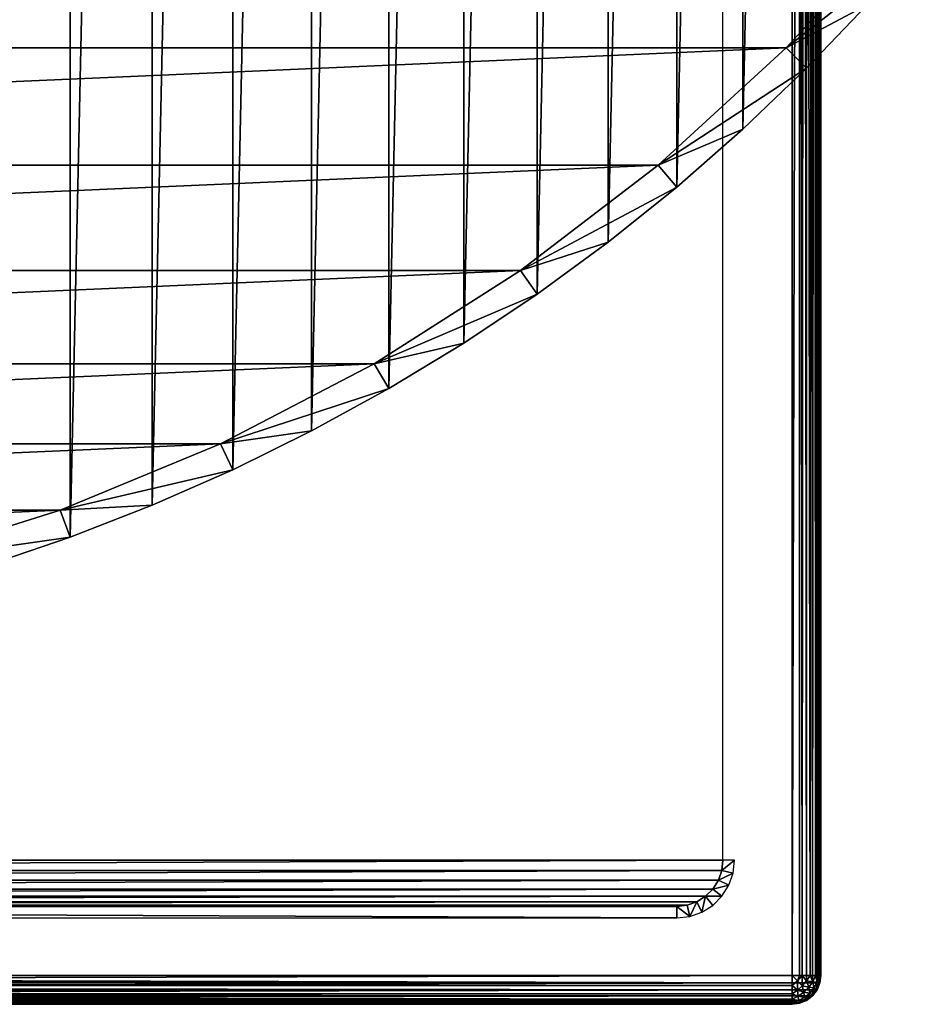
# Model space of a CAD drawing. Header units: millimetres. Extents: x -35 to 35, y -25 to 51.
# Tile 75 of 121: x 11.1 to 26.8, y -25 to -7.9. Entities that reach past the tile are written whole.
import ezdxf

# ---------------------------------------------------------------- set-up
doc = ezdxf.new("R2010")
doc.units = ezdxf.units.MM
doc.header["$LTSCALE"] = 65.185185
for name, color, linetype in [('116', 7, 'CONTINUOUS'), ('117', 7, 'CONTINUOUS'), ('119', 7, 'CONTINUOUS'), ('123', 7, 'CONTINUOUS'), ('129', 7, 'CONTINUOUS'), ('130', 7, 'CONTINUOUS'), ('135', 7, 'CONTINUOUS'), ('30', 7, 'CONTINUOUS'), ('31', 7, 'CONTINUOUS'), ('33', 7, 'CONTINUOUS'), ('35', 7, 'CONTINUOUS'), ('96', 7, 'CONTINUOUS'), ('97', 7, 'CONTINUOUS'), ('98', 7, 'CONTINUOUS'), ('99', 7, 'CONTINUOUS')]:
    doc.layers.add(name, color=color, linetype=linetype)

msp = doc.modelspace()

# ---------------------------------------------------------------- linework, layer by layer
at = {"layer": '116', "linetype": 'Continuous'}
for points in [[(24.5, -24.5, -33.1), (24.5, 22.793, -33.1), (24.63, 22.793, -33.083), (24.5, -24.5, -33.1)], [(24.629, -24.5, -33.083), (24.5, -24.5, -33.1), (24.63, 22.793, -33.083), (24.629, -24.5, -33.083)], [(24.676, -24.5, -33.068), (24.629, -24.5, -33.083), (24.63, 22.793, -33.083), (24.676, -24.5, -33.068)], [(24.702, 22.793, -33.058), (24.676, -24.5, -33.068), (24.63, 22.793, -33.083), (24.702, 22.793, -33.058)], [(24.75, -24.5, -33.033), (24.676, -24.5, -33.068), (24.702, 22.793, -33.058), (24.75, -24.5, -33.033)], [(24.75, 22.793, -33.033), (24.75, -24.5, -33.033), (24.702, 22.793, -33.058), (24.75, 22.793, -33.033)], [(24.816, -24.5, -32.988), (24.75, -24.5, -33.033), (24.75, 22.793, -33.033), (24.816, -24.5, -32.988)], [(24.854, 22.793, -32.953), (24.816, -24.5, -32.988), (24.75, 22.793, -33.033), (24.854, 22.793, -32.953)], [(24.854, -24.5, -32.954), (24.816, -24.5, -32.988), (24.854, 22.793, -32.953), (24.854, -24.5, -32.954)], [(24.908, -24.5, -32.889), (24.854, -24.5, -32.954), (24.887, 22.793, -32.916), (24.908, -24.5, -32.889)], [(24.887, 22.793, -32.916), (24.854, -24.5, -32.954), (24.854, 22.793, -32.953), (24.887, 22.793, -32.916)], [(24.933, 22.793, -32.85), (24.908, -24.5, -32.889), (24.887, 22.793, -32.916), (24.933, 22.793, -32.85)], [(24.933, -24.5, -32.85), (24.908, -24.5, -32.889), (24.933, 22.793, -32.85), (24.933, -24.5, -32.85)], [(24.98, 22.793, -32.741), (24.963, -24.5, -32.79), (24.933, 22.793, -32.85), (24.98, 22.793, -32.741)], [(24.963, -24.5, -32.79), (24.933, -24.5, -32.85), (24.933, 22.793, -32.85), (24.963, -24.5, -32.79)], [(24.983, -24.5, -32.729), (24.963, -24.5, -32.79), (24.98, 22.793, -32.741), (24.983, -24.5, -32.729)], [(24.983, 22.793, -32.729), (24.983, -24.5, -32.729), (24.98, 22.793, -32.741), (24.983, 22.793, -32.729)], [(24.991, -24.5, -32.693), (24.983, -24.5, -32.729), (24.983, 22.793, -32.729), (24.991, -24.5, -32.693)], [(25, 22.793, -32.6), (24.991, -24.5, -32.693), (24.983, 22.793, -32.729), (25, 22.793, -32.6)], [(25, 22.793, -32.6), (25, -24.5, -32.6), (24.991, -24.5, -32.693), (25, 22.793, -32.6)]]:
    msp.add_3dface(points, dxfattribs=at)
at = {"layer": '117', "linetype": 'Continuous'}
for points in [[(-24.5, -24.5, -33.1), (24.5, -24.629, -33.083), (-24.5, -24.565, -33.096), (-24.5, -24.5, -33.1)], [(-24.5, -24.5, -33.1), (24.5, -24.5, -33.1), (24.5, -24.629, -33.083), (-24.5, -24.5, -33.1)], [(-24.5, -24.565, -33.096), (24.5, -24.629, -33.083), (-24.5, -24.629, -33.083), (-24.5, -24.565, -33.096)], [(-24.5, -24.629, -33.083), (24.5, -24.676, -33.068), (-24.5, -24.691, -33.062), (-24.5, -24.629, -33.083)], [(24.5, -24.629, -33.083), (24.5, -24.676, -33.068), (-24.5, -24.629, -33.083), (24.5, -24.629, -33.083)], [(24.5, -24.676, -33.068), (24.5, -24.75, -33.033), (-24.5, -24.691, -33.062), (24.5, -24.676, -33.068)], [(-24.5, -24.691, -33.062), (24.5, -24.75, -33.033), (-24.5, -24.75, -33.033), (-24.5, -24.691, -33.062)], [(-24.5, -24.75, -33.033), (24.5, -24.75, -33.033), (-24.5, -24.804, -32.997), (-24.5, -24.75, -33.033)], [(24.5, -24.75, -33.033), (24.5, -24.816, -32.988), (-24.5, -24.804, -32.997), (24.5, -24.75, -33.033)], [(-24.5, -24.804, -32.997), (24.5, -24.816, -32.988), (-24.5, -24.854, -32.954), (-24.5, -24.804, -32.997)], [(24.5, -24.816, -32.988), (24.5, -24.854, -32.954), (-24.5, -24.854, -32.954), (24.5, -24.816, -32.988)], [(-24.5, -24.854, -32.954), (24.5, -24.908, -32.889), (-24.5, -24.933, -32.85), (-24.5, -24.854, -32.954)], [(24.5, -24.854, -32.954), (24.5, -24.908, -32.889), (-24.5, -24.854, -32.954), (24.5, -24.854, -32.954)], [(24.5, -24.908, -32.889), (24.5, -24.933, -32.85), (-24.5, -24.933, -32.85), (24.5, -24.908, -32.889)], [(-24.5, -24.933, -32.85), (24.5, -24.963, -32.79), (-24.5, -24.965, -32.783), (-24.5, -24.933, -32.85)], [(24.5, -24.933, -32.85), (24.5, -24.963, -32.79), (-24.5, -24.933, -32.85), (24.5, -24.933, -32.85)], [(24.5, -24.963, -32.79), (24.5, -24.983, -32.729), (-24.5, -24.965, -32.783), (24.5, -24.963, -32.79)], [(-24.5, -24.965, -32.783), (24.5, -24.983, -32.729), (-24.5, -24.983, -32.729), (-24.5, -24.965, -32.783)], [(24.5, -25, -32.6), (-24.5, -25, -32.6), (-24.5, -24.983, -32.729), (24.5, -25, -32.6)], [(24.5, -24.991, -32.693), (24.5, -25, -32.6), (-24.5, -24.983, -32.729), (24.5, -24.991, -32.693)], [(24.5, -24.983, -32.729), (24.5, -24.991, -32.693), (-24.5, -24.983, -32.729), (24.5, -24.983, -32.729)]]:
    msp.add_3dface(points, dxfattribs=at)
at = {"layer": '119', "linetype": 'Continuous'}
for points in [[(25, -24.5, 72.9), (24.983, -24.629, 72.9), (25, -24.5, -32.6), (25, -24.5, 72.9)], [(25, -24.5, -32.6), (24.983, -24.629, 72.9), (24.983, -24.629, -32.6), (25, -24.5, -32.6)], [(24.933, -24.75, -32.6), (24.854, -24.854, 72.9), (24.854, -24.854, -32.6), (24.933, -24.75, -32.6)], [(24.933, -24.75, 72.9), (24.854, -24.854, 72.9), (24.933, -24.75, -32.6), (24.933, -24.75, 72.9)], [(24.983, -24.629, 72.9), (24.933, -24.75, 72.9), (24.983, -24.629, -32.6), (24.983, -24.629, 72.9)], [(24.983, -24.629, -32.6), (24.933, -24.75, 72.9), (24.933, -24.75, -32.6), (24.983, -24.629, -32.6)], [(24.75, -24.933, 72.9), (24.629, -24.983, 72.9), (24.75, -24.933, -32.6), (24.75, -24.933, 72.9)], [(24.75, -24.933, -32.6), (24.629, -24.983, 72.9), (24.629, -24.983, -32.6), (24.75, -24.933, -32.6)], [(24.854, -24.854, 72.9), (24.75, -24.933, 72.9), (24.854, -24.854, -32.6), (24.854, -24.854, 72.9)], [(24.854, -24.854, -32.6), (24.75, -24.933, 72.9), (24.75, -24.933, -32.6), (24.854, -24.854, -32.6)], [(24.629, -24.983, 72.9), (24.5, -25, 72.9), (24.629, -24.983, -32.6), (24.629, -24.983, 72.9)], [(24.5, -25, 72.9), (24.5, -25, -32.6), (24.629, -24.983, -32.6), (24.5, -25, 72.9)]]:
    msp.add_3dface(points, dxfattribs=at)
at = {"layer": '123', "linetype": 'Continuous'}
for points in [[(24.5, -24.676, -33.068), (24.5, -24.5, -33.1), (24.591, -24.591, -33.083), (24.5, -24.676, -33.068)], [(24.5, -24.5, -33.1), (24.5, -24.676, -33.068), (24.5, -24.629, -33.083), (24.5, -24.5, -33.1)], [(24.5, -24.5, -33.1), (24.629, -24.5, -33.083), (24.591, -24.591, -33.083), (24.5, -24.5, -33.1)], [(24.5, -24.676, -33.068), (24.591, -24.591, -33.083), (24.592, -24.752, -33.022), (24.5, -24.676, -33.068)], [(24.629, -24.5, -33.083), (24.676, -24.5, -33.068), (24.591, -24.591, -33.083), (24.629, -24.5, -33.083)], [(24.591, -24.591, -33.083), (24.676, -24.5, -33.068), (24.677, -24.677, -33.033), (24.591, -24.591, -33.083)], [(24.592, -24.752, -33.022), (24.591, -24.591, -33.083), (24.677, -24.677, -33.033), (24.592, -24.752, -33.022)], [(24.676, -24.5, -33.068), (24.75, -24.5, -33.033), (24.752, -24.592, -33.022), (24.676, -24.5, -33.068)], [(24.677, -24.677, -33.033), (24.676, -24.5, -33.068), (24.752, -24.592, -33.022), (24.677, -24.677, -33.033)], [(24.677, -24.677, -33.033), (24.752, -24.592, -33.022), (24.791, -24.705, -32.951), (24.677, -24.677, -33.033)], [(24.75, -24.5, -33.033), (24.816, -24.5, -32.988), (24.752, -24.592, -33.022), (24.75, -24.5, -33.033)], [(24.752, -24.592, -33.022), (24.816, -24.5, -32.988), (24.86, -24.607, -32.93), (24.752, -24.592, -33.022)], [(24.791, -24.705, -32.951), (24.752, -24.592, -33.022), (24.86, -24.607, -32.93), (24.791, -24.705, -32.951)], [(24.791, -24.705, -32.951), (24.86, -24.607, -32.93), (24.88, -24.715, -32.843), (24.791, -24.705, -32.951)], [(24.816, -24.5, -32.988), (24.854, -24.5, -32.954), (24.86, -24.607, -32.93), (24.816, -24.5, -32.988)], [(24.854, -24.5, -32.954), (24.908, -24.5, -32.889), (24.86, -24.607, -32.93), (24.854, -24.5, -32.954)], [(24.86, -24.607, -32.93), (24.908, -24.5, -32.889), (24.933, -24.613, -32.823), (24.86, -24.607, -32.93)], [(24.88, -24.715, -32.843), (24.86, -24.607, -32.93), (24.933, -24.613, -32.823), (24.88, -24.715, -32.843)], [(24.88, -24.715, -32.843), (24.933, -24.613, -32.823), (24.919, -24.742, -32.725), (24.88, -24.715, -32.843)], [(24.908, -24.5, -32.889), (24.933, -24.5, -32.85), (24.933, -24.613, -32.823), (24.908, -24.5, -32.889)], [(24.919, -24.742, -32.725), (24.933, -24.613, -32.823), (24.97, -24.627, -32.713), (24.919, -24.742, -32.725)], [(24.933, -24.5, -32.85), (24.963, -24.5, -32.79), (24.933, -24.613, -32.823), (24.933, -24.5, -32.85)], [(24.933, -24.613, -32.823), (24.963, -24.5, -32.79), (24.97, -24.627, -32.713), (24.933, -24.613, -32.823)], [(24.963, -24.5, -32.79), (24.983, -24.5, -32.729), (24.97, -24.627, -32.713), (24.963, -24.5, -32.79)], [(24.991, -24.5, -32.693), (24.983, -24.629, -32.6), (24.97, -24.627, -32.713), (24.991, -24.5, -32.693)], [(24.983, -24.5, -32.729), (24.991, -24.5, -32.693), (24.97, -24.627, -32.713), (24.983, -24.5, -32.729)], [(24.991, -24.5, -32.693), (25, -24.5, -32.6), (24.983, -24.629, -32.6), (24.991, -24.5, -32.693)], [(24.5, -24.816, -32.988), (24.5, -24.75, -33.033), (24.5, -24.676, -33.068), (24.5, -24.816, -32.988)], [(24.5, -24.816, -32.988), (24.5, -24.676, -33.068), (24.592, -24.752, -33.022), (24.5, -24.816, -32.988)], [(24.5, -24.816, -32.988), (24.592, -24.752, -33.022), (24.607, -24.86, -32.93), (24.5, -24.816, -32.988)], [(24.592, -24.752, -33.022), (24.677, -24.677, -33.033), (24.705, -24.791, -32.951), (24.592, -24.752, -33.022)], [(24.607, -24.86, -32.93), (24.592, -24.752, -33.022), (24.705, -24.791, -32.951), (24.607, -24.86, -32.93)], [(24.705, -24.791, -32.951), (24.677, -24.677, -33.033), (24.791, -24.705, -32.951), (24.705, -24.791, -32.951)], [(24.705, -24.791, -32.951), (24.791, -24.705, -32.951), (24.806, -24.806, -32.85), (24.705, -24.791, -32.951)], [(24.806, -24.806, -32.85), (24.791, -24.705, -32.951), (24.88, -24.715, -32.843), (24.806, -24.806, -32.85)], [(24.806, -24.806, -32.85), (24.88, -24.715, -32.843), (24.842, -24.842, -32.729), (24.806, -24.806, -32.85)], [(24.842, -24.842, -32.729), (24.88, -24.715, -32.843), (24.919, -24.742, -32.725), (24.842, -24.842, -32.729)], [(24.854, -24.854, -32.6), (24.842, -24.842, -32.729), (24.919, -24.742, -32.725), (24.854, -24.854, -32.6)], [(24.933, -24.75, -32.6), (24.854, -24.854, -32.6), (24.919, -24.742, -32.725), (24.933, -24.75, -32.6)], [(24.933, -24.75, -32.6), (24.919, -24.742, -32.725), (24.97, -24.627, -32.713), (24.933, -24.75, -32.6)], [(24.983, -24.629, -32.6), (24.933, -24.75, -32.6), (24.97, -24.627, -32.713), (24.983, -24.629, -32.6)], [(24.5, -24.908, -32.889), (24.5, -24.854, -32.954), (24.5, -24.816, -32.988), (24.5, -24.908, -32.889)], [(24.5, -24.908, -32.889), (24.5, -24.816, -32.988), (24.607, -24.86, -32.93), (24.5, -24.908, -32.889)], [(24.5, -24.908, -32.889), (24.607, -24.86, -32.93), (24.613, -24.933, -32.823), (24.5, -24.908, -32.889)], [(24.5, -24.963, -32.79), (24.5, -24.908, -32.889), (24.613, -24.933, -32.823), (24.5, -24.963, -32.79)], [(24.5, -24.963, -32.79), (24.5, -24.933, -32.85), (24.5, -24.908, -32.889), (24.5, -24.963, -32.79)], [(24.5, -24.963, -32.79), (24.613, -24.933, -32.823), (24.627, -24.97, -32.713), (24.5, -24.963, -32.79)], [(24.607, -24.86, -32.93), (24.705, -24.791, -32.951), (24.715, -24.88, -32.843), (24.607, -24.86, -32.93)], [(24.613, -24.933, -32.823), (24.607, -24.86, -32.93), (24.715, -24.88, -32.843), (24.613, -24.933, -32.823)], [(24.613, -24.933, -32.823), (24.715, -24.88, -32.843), (24.742, -24.919, -32.725), (24.613, -24.933, -32.823)], [(24.627, -24.97, -32.713), (24.613, -24.933, -32.823), (24.742, -24.919, -32.725), (24.627, -24.97, -32.713)], [(24.75, -24.933, -32.6), (24.627, -24.97, -32.713), (24.742, -24.919, -32.725), (24.75, -24.933, -32.6)], [(24.75, -24.933, -32.6), (24.629, -24.983, -32.6), (24.627, -24.97, -32.713), (24.75, -24.933, -32.6)], [(24.715, -24.88, -32.843), (24.705, -24.791, -32.951), (24.806, -24.806, -32.85), (24.715, -24.88, -32.843)], [(24.715, -24.88, -32.843), (24.806, -24.806, -32.85), (24.742, -24.919, -32.725), (24.715, -24.88, -32.843)], [(24.742, -24.919, -32.725), (24.806, -24.806, -32.85), (24.842, -24.842, -32.729), (24.742, -24.919, -32.725)], [(24.75, -24.933, -32.6), (24.742, -24.919, -32.725), (24.842, -24.842, -32.729), (24.75, -24.933, -32.6)], [(24.854, -24.854, -32.6), (24.75, -24.933, -32.6), (24.842, -24.842, -32.729), (24.854, -24.854, -32.6)], [(24.5, -24.991, -32.693), (24.5, -24.963, -32.79), (24.627, -24.97, -32.713), (24.5, -24.991, -32.693)], [(24.5, -24.991, -32.693), (24.5, -24.983, -32.729), (24.5, -24.963, -32.79), (24.5, -24.991, -32.693)], [(24.629, -24.983, -32.6), (24.5, -24.991, -32.693), (24.627, -24.97, -32.713), (24.629, -24.983, -32.6)], [(24.5, -25, -32.6), (24.5, -24.991, -32.693), (24.629, -24.983, -32.6), (24.5, -25, -32.6)]]:
    msp.add_3dface(points, dxfattribs=at)
at = {"layer": '129', "color": 250, "linetype": 'Continuous', "true_color": 0x1c1c1c}
for points in [[(23.3, 22.5, 72.991), (-23.3, -22.5, 72.991), (23.3, -22.5, 72.991), (23.3, 22.5, 72.991)], [(-23.3, 22.5, 72.991), (-23.3, -22.5, 72.991), (23.3, 22.5, 72.991), (-23.3, 22.5, 72.991)], [(-23.3, -22.5, 72.991), (-23.28, -22.678, 72.991), (23.3, -22.5, 72.991), (-23.3, -22.5, 72.991)], [(23.3, -22.5, 72.991), (-23.28, -22.678, 72.991), (23.28, -22.678, 72.991), (23.3, -22.5, 72.991)], [(-23.28, -22.678, 72.991), (-23.221, -22.847, 72.991), (23.28, -22.678, 72.991), (-23.28, -22.678, 72.991)], [(23.28, -22.678, 72.991), (-23.221, -22.847, 72.991), (23.221, -22.847, 72.991), (23.28, -22.678, 72.991)], [(-23.221, -22.847, 72.991), (-23.125, -22.999, 72.991), (23.221, -22.847, 72.991), (-23.221, -22.847, 72.991)], [(23.221, -22.847, 72.991), (-23.125, -22.999, 72.991), (23.125, -22.999, 72.991), (23.221, -22.847, 72.991)], [(-23.125, -22.999, 72.991), (-22.999, -23.125, 72.991), (23.125, -22.999, 72.991), (-23.125, -22.999, 72.991)], [(23.125, -22.999, 72.991), (-22.999, -23.125, 72.991), (22.999, -23.125, 72.991), (23.125, -22.999, 72.991)], [(-22.999, -23.125, 72.991), (-22.847, -23.221, 72.991), (22.999, -23.125, 72.991), (-22.999, -23.125, 72.991)], [(22.999, -23.125, 72.991), (-22.847, -23.221, 72.991), (22.847, -23.221, 72.991), (22.999, -23.125, 72.991)], [(-22.847, -23.221, 72.991), (-22.678, -23.28, 72.991), (22.847, -23.221, 72.991), (-22.847, -23.221, 72.991)], [(22.847, -23.221, 72.991), (-22.678, -23.28, 72.991), (22.678, -23.28, 72.991), (22.847, -23.221, 72.991)], [(-22.678, -23.28, 72.991), (-22.5, -23.3, 72.991), (22.678, -23.28, 72.991), (-22.678, -23.28, 72.991)], [(-22.5, -23.3, 72.991), (22.5, -23.3, 72.991), (22.678, -23.28, 72.991), (-22.5, -23.3, 72.991)]]:
    msp.add_3dface(points, dxfattribs=at)
at = {"layer": '130', "color": 250, "linetype": 'Continuous', "true_color": 0x1c1c1c}
for points in [[(22.5, -23.5, 72.791), (-22.5, -23.3, 72.991), (-22.5, -23.5, 72.791), (22.5, -23.5, 72.791)], [(22.5, -23.3, 72.991), (-22.5, -23.3, 72.991), (22.5, -23.5, 72.791), (22.5, -23.3, 72.991)]]:
    msp.add_3dface(points, dxfattribs=at)
at = {"layer": '135', "color": 250, "linetype": 'Continuous', "true_color": 0x1c1c1c}
for points in [[(23.5, -22.5, 72.791), (23.28, -22.678, 72.991), (23.475, -22.723, 72.791), (23.5, -22.5, 72.791)], [(23.3, -22.5, 72.991), (23.28, -22.678, 72.991), (23.5, -22.5, 72.791), (23.3, -22.5, 72.991)], [(23.28, -22.678, 72.991), (23.221, -22.847, 72.991), (23.475, -22.723, 72.791), (23.28, -22.678, 72.991)], [(23.475, -22.723, 72.791), (23.221, -22.847, 72.991), (23.401, -22.934, 72.791), (23.475, -22.723, 72.791)], [(23.221, -22.847, 72.991), (23.125, -22.999, 72.991), (23.401, -22.934, 72.791), (23.221, -22.847, 72.991)], [(23.125, -22.999, 72.991), (22.999, -23.125, 72.991), (23.282, -23.123, 72.791), (23.125, -22.999, 72.991)], [(23.401, -22.934, 72.791), (23.125, -22.999, 72.991), (23.282, -23.123, 72.791), (23.401, -22.934, 72.791)], [(22.847, -23.221, 72.991), (22.678, -23.28, 72.991), (22.723, -23.475, 72.791), (22.847, -23.221, 72.991)], [(22.934, -23.401, 72.791), (22.847, -23.221, 72.991), (22.723, -23.475, 72.791), (22.934, -23.401, 72.791)], [(22.999, -23.125, 72.991), (22.847, -23.221, 72.991), (22.934, -23.401, 72.791), (22.999, -23.125, 72.991)], [(23.123, -23.282, 72.791), (22.999, -23.125, 72.991), (22.934, -23.401, 72.791), (23.123, -23.282, 72.791)], [(23.282, -23.123, 72.791), (22.999, -23.125, 72.991), (23.123, -23.282, 72.791), (23.282, -23.123, 72.791)], [(22.678, -23.28, 72.991), (22.5, -23.3, 72.991), (22.723, -23.475, 72.791), (22.678, -23.28, 72.991)], [(22.5, -23.3, 72.991), (22.5, -23.5, 72.791), (22.723, -23.475, 72.791), (22.5, -23.3, 72.991)]]:
    msp.add_3dface(points, dxfattribs=at)
at = {"layer": '30', "color": 250, "linetype": 'Continuous', "true_color": 0x1c1c1c}
for points in [[(11.971, 48.889, -103.1), (10.525, -17.38, -103.1), (10.525, 49.38, -103.1), (11.971, 48.889, -103.1)], [(11.971, -16.889, -103.1), (10.525, -17.38, -103.1), (11.971, 48.889, -103.1), (11.971, -16.889, -103.1)], [(13.394, 48.336, -103.1), (11.971, -16.889, -103.1), (11.971, 48.889, -103.1), (13.394, 48.336, -103.1)], [(13.394, -16.336, -103.1), (11.971, -16.889, -103.1), (13.394, 48.336, -103.1), (13.394, -16.336, -103.1)], [(14.792, 47.721, -103.1), (13.394, -16.336, -103.1), (13.394, 48.336, -103.1), (14.792, 47.721, -103.1)], [(14.792, -15.721, -103.1), (13.394, -16.336, -103.1), (14.792, 47.721, -103.1), (14.792, -15.721, -103.1)], [(16.161, 47.045, -103.1), (14.792, -15.721, -103.1), (14.792, 47.721, -103.1), (16.161, 47.045, -103.1)], [(16.161, -15.045, -103.1), (14.792, -15.721, -103.1), (16.161, 47.045, -103.1), (16.161, -15.045, -103.1)], [(17.5, 46.311, -103.1), (16.161, -15.045, -103.1), (16.161, 47.045, -103.1), (17.5, 46.311, -103.1)], [(17.5, -14.311, -103.1), (16.161, -15.045, -103.1), (17.5, 46.311, -103.1), (17.5, -14.311, -103.1)], [(18.806, 45.519, -103.1), (17.5, -14.311, -103.1), (17.5, 46.311, -103.1), (18.806, 45.519, -103.1)], [(18.806, -13.519, -103.1), (17.5, -14.311, -103.1), (18.806, 45.519, -103.1), (18.806, -13.519, -103.1)], [(20.075, 44.67, -103.1), (18.806, -13.519, -103.1), (18.806, 45.519, -103.1), (20.075, 44.67, -103.1)], [(20.075, -12.67, -103.1), (18.806, -13.519, -103.1), (20.075, 44.67, -103.1), (20.075, -12.67, -103.1)], [(21.307, 43.767, -103.1), (20.075, -12.67, -103.1), (20.075, 44.67, -103.1), (21.307, 43.767, -103.1)], [(21.307, -11.767, -103.1), (20.075, -12.67, -103.1), (21.307, 43.767, -103.1), (21.307, -11.767, -103.1)], [(22.498, 42.812, -103.1), (21.307, -11.767, -103.1), (21.307, 43.767, -103.1), (22.498, 42.812, -103.1)], [(22.498, -10.812, -103.1), (21.307, -11.767, -103.1), (22.498, 42.812, -103.1), (22.498, -10.812, -103.1)], [(23.646, 41.805, -103.1), (22.498, -10.812, -103.1), (22.498, 42.812, -103.1), (23.646, 41.805, -103.1)], [(23.646, -9.805, -103.1), (22.498, -10.812, -103.1), (23.646, 41.805, -103.1), (23.646, -9.805, -103.1)], [(24.749, 40.749, -103.1), (23.646, -9.805, -103.1), (23.646, 41.805, -103.1), (24.749, 40.749, -103.1)], [(24.749, -8.749, -103.1), (23.646, -9.805, -103.1), (24.749, 40.749, -103.1), (24.749, -8.749, -103.1)], [(25.805, 39.646, -103.1), (24.749, -8.749, -103.1), (24.749, 40.749, -103.1), (25.805, 39.646, -103.1)], [(25.805, -7.646, -103.1), (24.749, -8.749, -103.1), (25.805, 39.646, -103.1), (25.805, -7.646, -103.1)]]:
    msp.add_3dface(points, dxfattribs=at)
at = {"layer": '31', "color": 250, "linetype": 'Continuous', "true_color": 0x1c1c1c}
for points in [[(-26.429, -6.176, -88.1), (-24.395, -8.395, -88.1), (26.429, -6.176, -88.1), (-26.429, -6.176, -88.1)], [(26.429, -6.176, -88.1), (-24.395, -8.395, -88.1), (24.395, -8.395, -88.1), (26.429, -6.176, -88.1)], [(-24.395, -8.395, -88.1), (-22.176, -10.429, -88.1), (24.395, -8.395, -88.1), (-24.395, -8.395, -88.1)], [(24.395, -8.395, -88.1), (-22.176, -10.429, -88.1), (22.176, -10.429, -88.1), (24.395, -8.395, -88.1)], [(-22.176, -10.429, -88.1), (-19.788, -12.261, -88.1), (22.176, -10.429, -88.1), (-22.176, -10.429, -88.1)], [(22.176, -10.429, -88.1), (-19.788, -12.261, -88.1), (19.788, -12.261, -88.1), (22.176, -10.429, -88.1)], [(-19.788, -12.261, -88.1), (-17.25, -13.878, -88.1), (19.788, -12.261, -88.1), (-19.788, -12.261, -88.1)], [(19.788, -12.261, -88.1), (-17.25, -13.878, -88.1), (17.25, -13.878, -88.1), (19.788, -12.261, -88.1)], [(-17.25, -13.878, -88.1), (-14.58, -15.268, -88.1), (17.25, -13.878, -88.1), (-17.25, -13.878, -88.1)], [(17.25, -13.878, -88.1), (-14.58, -15.268, -88.1), (14.58, -15.268, -88.1), (17.25, -13.878, -88.1)], [(-14.58, -15.268, -88.1), (-11.8, -16.419, -88.1), (14.58, -15.268, -88.1), (-14.58, -15.268, -88.1)], [(14.58, -15.268, -88.1), (-11.8, -16.419, -88.1), (11.8, -16.419, -88.1), (14.58, -15.268, -88.1)], [(-11.8, -16.419, -88.1), (-8.929, -17.324, -88.1), (11.8, -16.419, -88.1), (-11.8, -16.419, -88.1)], [(11.8, -16.419, -88.1), (-8.929, -17.324, -88.1), (8.929, -17.324, -88.1), (11.8, -16.419, -88.1)]]:
    msp.add_3dface(points, dxfattribs=at)
at = {"layer": '33', "color": 250, "linetype": 'Continuous', "true_color": 0x1c1c1c}
for points in [[(24.749, -8.749, -88.6), (25.805, -7.646, -103.1), (25.805, -7.646, -88.6), (24.749, -8.749, -88.6)], [(24.749, -8.749, -103.1), (25.805, -7.646, -103.1), (24.749, -8.749, -88.6), (24.749, -8.749, -103.1)], [(23.646, -9.805, -88.6), (24.749, -8.749, -103.1), (24.749, -8.749, -88.6), (23.646, -9.805, -88.6)], [(23.646, -9.805, -103.1), (24.749, -8.749, -103.1), (23.646, -9.805, -88.6), (23.646, -9.805, -103.1)], [(22.498, -10.812, -88.6), (23.646, -9.805, -103.1), (23.646, -9.805, -88.6), (22.498, -10.812, -88.6)], [(22.498, -10.812, -103.1), (23.646, -9.805, -103.1), (22.498, -10.812, -88.6), (22.498, -10.812, -103.1)], [(21.307, -11.767, -88.6), (22.498, -10.812, -103.1), (22.498, -10.812, -88.6), (21.307, -11.767, -88.6)], [(21.307, -11.767, -103.1), (22.498, -10.812, -103.1), (21.307, -11.767, -88.6), (21.307, -11.767, -103.1)], [(20.075, -12.67, -88.6), (21.307, -11.767, -103.1), (21.307, -11.767, -88.6), (20.075, -12.67, -88.6)], [(20.075, -12.67, -103.1), (21.307, -11.767, -103.1), (20.075, -12.67, -88.6), (20.075, -12.67, -103.1)], [(18.805, -13.519, -88.6), (20.075, -12.67, -103.1), (20.075, -12.67, -88.6), (18.805, -13.519, -88.6)], [(18.806, -13.519, -103.1), (20.075, -12.67, -103.1), (18.805, -13.519, -88.6), (18.806, -13.519, -103.1)], [(17.5, -14.311, -88.6), (18.806, -13.519, -103.1), (18.805, -13.519, -88.6), (17.5, -14.311, -88.6)], [(17.5, -14.311, -103.1), (18.806, -13.519, -103.1), (17.5, -14.311, -88.6), (17.5, -14.311, -103.1)], [(16.161, -15.045, -88.6), (17.5, -14.311, -103.1), (17.5, -14.311, -88.6), (16.161, -15.045, -88.6)], [(16.161, -15.045, -103.1), (17.5, -14.311, -103.1), (16.161, -15.045, -88.6), (16.161, -15.045, -103.1)], [(14.792, -15.721, -88.6), (16.161, -15.045, -103.1), (16.161, -15.045, -88.6), (14.792, -15.721, -88.6)], [(14.792, -15.721, -103.1), (16.161, -15.045, -103.1), (14.792, -15.721, -88.6), (14.792, -15.721, -103.1)], [(13.394, -16.336, -88.6), (14.792, -15.721, -103.1), (14.792, -15.721, -88.6), (13.394, -16.336, -88.6)], [(13.394, -16.336, -103.1), (14.792, -15.721, -103.1), (13.394, -16.336, -88.6), (13.394, -16.336, -103.1)], [(11.971, -16.889, -88.6), (13.394, -16.336, -103.1), (13.394, -16.336, -88.6), (11.971, -16.889, -88.6)], [(11.971, -16.889, -103.1), (13.394, -16.336, -103.1), (11.971, -16.889, -88.6), (11.971, -16.889, -103.1)], [(10.525, -17.38, -103.1), (11.971, -16.889, -103.1), (10.525, -17.38, -88.6), (10.525, -17.38, -103.1)], [(10.525, -17.38, -88.6), (11.971, -16.889, -103.1), (11.971, -16.889, -88.6), (10.525, -17.38, -88.6)]]:
    msp.add_3dface(points, dxfattribs=at)
at = {"layer": '35', "color": 250, "linetype": 'Continuous', "true_color": 0x1c1c1c}
for points in [[(26.429, -6.176, -88.1), (24.395, -8.395, -88.1), (26.812, -6.498, -88.6), (26.429, -6.176, -88.1)], [(24.395, -8.395, -88.1), (25.805, -7.646, -88.6), (26.812, -6.498, -88.6), (24.395, -8.395, -88.1)], [(24.395, -8.395, -88.1), (24.749, -8.749, -88.6), (25.805, -7.646, -88.6), (24.395, -8.395, -88.1)], [(24.395, -8.395, -88.1), (22.176, -10.429, -88.1), (24.749, -8.749, -88.6), (24.395, -8.395, -88.1)], [(22.176, -10.429, -88.1), (23.646, -9.805, -88.6), (24.749, -8.749, -88.6), (22.176, -10.429, -88.1)], [(22.176, -10.429, -88.1), (22.498, -10.812, -88.6), (23.646, -9.805, -88.6), (22.176, -10.429, -88.1)], [(22.176, -10.429, -88.1), (19.788, -12.261, -88.1), (22.498, -10.812, -88.6), (22.176, -10.429, -88.1)], [(19.788, -12.261, -88.1), (21.307, -11.767, -88.6), (22.498, -10.812, -88.6), (19.788, -12.261, -88.1)], [(19.788, -12.261, -88.1), (20.075, -12.67, -88.6), (21.307, -11.767, -88.6), (19.788, -12.261, -88.1)], [(19.788, -12.261, -88.1), (17.25, -13.878, -88.1), (20.075, -12.67, -88.6), (19.788, -12.261, -88.1)], [(17.25, -13.878, -88.1), (18.805, -13.519, -88.6), (20.075, -12.67, -88.6), (17.25, -13.878, -88.1)], [(17.25, -13.878, -88.1), (17.5, -14.311, -88.6), (18.805, -13.519, -88.6), (17.25, -13.878, -88.1)], [(17.25, -13.878, -88.1), (14.58, -15.268, -88.1), (17.5, -14.311, -88.6), (17.25, -13.878, -88.1)], [(14.58, -15.268, -88.1), (16.161, -15.045, -88.6), (17.5, -14.311, -88.6), (14.58, -15.268, -88.1)], [(14.58, -15.268, -88.1), (14.792, -15.721, -88.6), (16.161, -15.045, -88.6), (14.58, -15.268, -88.1)], [(14.58, -15.268, -88.1), (11.8, -16.419, -88.1), (14.792, -15.721, -88.6), (14.58, -15.268, -88.1)], [(11.8, -16.419, -88.1), (13.394, -16.336, -88.6), (14.792, -15.721, -88.6), (11.8, -16.419, -88.1)], [(11.8, -16.419, -88.1), (11.971, -16.889, -88.6), (13.394, -16.336, -88.6), (11.8, -16.419, -88.1)], [(11.8, -16.419, -88.1), (8.929, -17.324, -88.1), (11.971, -16.889, -88.6), (11.8, -16.419, -88.1)], [(8.929, -17.324, -88.1), (10.525, -17.38, -88.6), (11.971, -16.889, -88.6), (8.929, -17.324, -88.1)]]:
    msp.add_3dface(points, dxfattribs=at)
at = {"layer": '96', "linetype": 'Continuous'}
for points in [[(24.5, 22.793, -33.1), (-24.5, -24.5, -33.1), (4.6, 7, -33.1), (24.5, 22.793, -33.1)], [(24.5, -24.5, -33.1), (-24.5, -24.5, -33.1), (24.5, 22.793, -33.1), (24.5, -24.5, -33.1)]]:
    msp.add_3dface(points, dxfattribs=at)
at = {"layer": '97', "linetype": 'Continuous'}
for points in [[(-25, -24.5, 72.9), (25, 24.5, 72.9), (-25, 24.5, 72.9), (-25, -24.5, 72.9)], [(25, -24.5, 72.9), (25, 24.5, 72.9), (-25, -24.5, 72.9), (25, -24.5, 72.9)], [(-24.983, -24.629, 72.9), (25, -24.5, 72.9), (-25, -24.5, 72.9), (-24.983, -24.629, 72.9)], [(24.983, -24.629, 72.9), (25, -24.5, 72.9), (-24.983, -24.629, 72.9), (24.983, -24.629, 72.9)], [(-24.933, -24.75, 72.9), (24.983, -24.629, 72.9), (-24.983, -24.629, 72.9), (-24.933, -24.75, 72.9)], [(24.933, -24.75, 72.9), (24.983, -24.629, 72.9), (-24.933, -24.75, 72.9), (24.933, -24.75, 72.9)], [(-24.854, -24.854, 72.9), (24.933, -24.75, 72.9), (-24.933, -24.75, 72.9), (-24.854, -24.854, 72.9)], [(24.854, -24.854, 72.9), (24.933, -24.75, 72.9), (-24.854, -24.854, 72.9), (24.854, -24.854, 72.9)], [(-24.75, -24.933, 72.9), (24.854, -24.854, 72.9), (-24.854, -24.854, 72.9), (-24.75, -24.933, 72.9)], [(24.75, -24.933, 72.9), (24.854, -24.854, 72.9), (-24.75, -24.933, 72.9), (24.75, -24.933, 72.9)], [(-24.629, -24.983, 72.9), (24.75, -24.933, 72.9), (-24.75, -24.933, 72.9), (-24.629, -24.983, 72.9)], [(24.629, -24.983, 72.9), (24.75, -24.933, 72.9), (-24.629, -24.983, 72.9), (24.629, -24.983, 72.9)], [(-24.5, -25, 72.9), (24.629, -24.983, 72.9), (-24.629, -24.983, 72.9), (-24.5, -25, 72.9)], [(24.5, -25, 72.9), (24.629, -24.983, 72.9), (-24.5, -25, 72.9), (24.5, -25, 72.9)]]:
    msp.add_3dface(points, dxfattribs=at)
at = {"layer": '98', "linetype": 'Continuous'}
for points in [[(24.5, -25, 72.9), (-24.5, -25, 72.9), (-24.5, -25, -32.6), (24.5, -25, 72.9)], [(24.5, -25, -32.6), (24.5, -25, 72.9), (-24.5, -25, -32.6), (24.5, -25, -32.6)]]:
    msp.add_3dface(points, dxfattribs=at)
at = {"layer": '99', "linetype": 'Continuous'}
for points in [[(25, 22.793, -32.6), (25, 24.5, -30.893), (25, -24.5, -32.6), (25, 22.793, -32.6)], [(25, 24.5, -30.893), (25, 24.5, 72.9), (25, -24.5, -32.6), (25, 24.5, -30.893)], [(25, 24.5, 72.9), (25, -24.5, 72.9), (25, -24.5, -32.6), (25, 24.5, 72.9)]]:
    msp.add_3dface(points, dxfattribs=at)

doc.saveas('drawing.dxf')
